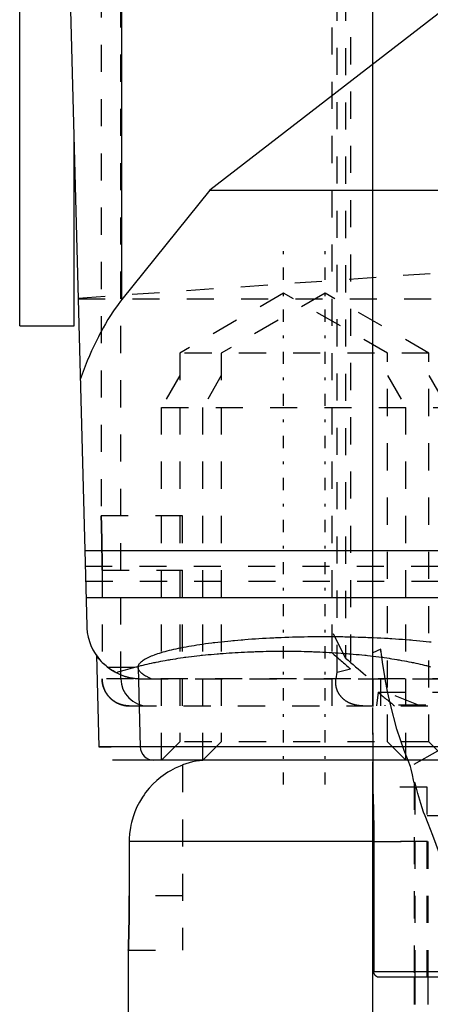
# Model space of a CAD drawing. Extents: x -565 to 345, y -109 to 109.
# Tile 7 of 20: x -162 to -147, y -70 to -34. Entities that reach past the tile are written whole.
import ezdxf

# ---------------------------------------------------------------- set-up
doc = ezdxf.new("R2010")
doc.units = 0
doc.linetypes.add('CENTER', pattern=[1.5, 0.45, -0.5, 0.05, -0.5])
doc.linetypes.add('DASHED', pattern=[2, 1, -1])
for name, color, linetype in [('AM_0', 7, 'CONTINUOUS'), ('AM_3', 7, 'DASHED'), ('AM_7', 7, 'CENTER')]:
    doc.layers.add(name, color=color, linetype=linetype)

msp = doc.modelspace()

# ---------------------------------------------------------------- linework, layer by layer
at = {"layer": 'AM_0', "color": 7, "linetype": 'CONTINUOUS'}
for p, q in [((-162, -45), (-162, 45)), ((-158.236, -44.025), (-158.236, -2)), ((-160.796, -7.779), (-159.532, -56.052)), ((-134.864, -24.422), (-155, -40)), ((-160, -45), (-160, -38.188)), ((-155, -40), (-158.236, -44.025)), ((-155, -40), (-32.649, -40)), ((-162, -45), (-160, -45)), ((-159.605, -53.27), (-145.293, -53.27)), ((-159.56, -55.006), (-146.551, -55.006)), ((-159.178, -57.138), (-159.089, -60.513)), ((-157.639, -57.586), (-157.562, -60.513)), ((-132.789, -60.513), (-159.089, -60.513)), ((-133.289, -61), (-158.589, -61)), ((-156, -61.172), (-156, -61.184)), ((-149, -61), (-149, -62)), ((-149, -62.002), (-149, -62)), ((-148.998, -76.94), (-148.998, -62.06)), ((-149.054, -64), (-157.966, -64)), ((-157.966, -64), (-157.966, -66)), ((-148.959, -64), (-148.959, -68.8)), ((-158, -68), (-158, -67.998)), ((-158, -68), (-158, -85)), ((-51, -68.8), (-148.959, -68.8)), ((-51.2, -69), (-148.759, -69)), ((-147.475, -69), (-147.475, -70)), ((-147.44, -70), (-147.44, -69)), ((-146.961, -70), (-146.961, -69))]:
    msp.add_line(p, q, dxfattribs=at)
for points in [[(-158.236, -44.025, 0), (-158.284, -44.086, 0), (-158.38, -44.212, 0), (-158.475, -44.343, 0), (-158.522, -44.411, 0), (-158.569, -44.479, 0), (-158.661, -44.62, 0), (-158.752, -44.767, 0), (-158.842, -44.917, 0), (-158.931, -45.073, 0), (-159.018, -45.234, 0), (-159.061, -45.316, 0), (-159.104, -45.399, 0), (-159.188, -45.569, 0), (-159.271, -45.743, 0), (-159.352, -45.922, 0), (-159.432, -46.105, 0), (-159.51, -46.292, 0), (-159.548, -46.387, 0), (-159.586, -46.483, 0), (-159.661, -46.679, 0), (-159.734, -46.879, 0), (-159.77, -46.98, 0)], [(-159.532, -56.052, 0), (-159.528, -56.135, 0), (-159.51, -56.301, 0), (-159.478, -56.464, 0), (-159.457, -56.544, 0), (-159.433, -56.624, 0), (-159.375, -56.78, 0), (-159.304, -56.93, 0), (-159.22, -57.074, 0), (-159.125, -57.21, 0), (-159.019, -57.338, 0), (-158.962, -57.399, 0), (-158.903, -57.457, 0), (-158.777, -57.566, 0), (-158.642, -57.664, 0), (-158.5, -57.75, 0), (-158.352, -57.825, 0), (-158.262, -57.862, 0), (-158.236, -57.872, 0), (-158.21, -57.882, 0), (-158.197, -57.886, 0), (-158.184, -57.891, 0), (-158.158, -57.9, 0), (-158.131, -57.908, 0), (-158.118, -57.912, 0), (-158.105, -57.916, 0), (-158.078, -57.924, 0), (-158.052, -57.932, 0), (-158.038, -57.935, 0), (-158.025, -57.939, 0), (-157.998, -57.945, 0), (-157.971, -57.951, 0), (-157.944, -57.957, 0), (-157.917, -57.963, 0), (-157.889, -57.968, 0), (-157.876, -57.97, 0), (-157.862, -57.973, 0), (-157.835, -57.977, 0), (-157.807, -57.981, 0), (-157.78, -57.985, 0), (-157.752, -57.988, 0), (-157.725, -57.991, 0), (-157.711, -57.992, 0), (-157.697, -57.993, 0), (-157.681, -57.995, 0), (-157.676, -57.995, 0), (-157.672, -57.995, 0), (-157.669, -57.995, 0), (-157.667, -57.995, 0), (-157.662, -57.996, 0), (-157.658, -57.996, 0), (-157.653, -57.996, 0), (-157.649, -57.997, 0), (-157.644, -57.997, 0), (-157.642, -57.997, 0), (-157.639, -57.997, 0), (-157.635, -57.997, 0), (-157.63, -57.998, 0), (-157.628, -57.998, 0)], [(-157.639, -57.586, 0), (-157.639, -57.575, 0), (-157.636, -57.551, 0), (-157.631, -57.527, 0), (-157.627, -57.516, 0), (-157.623, -57.504, 0), (-157.611, -57.48, 0), (-157.597, -57.457, 0), (-157.58, -57.433, 0), (-157.56, -57.41, 0), (-157.537, -57.387, 0), (-157.525, -57.375, 0), (-157.511, -57.364, 0), (-157.482, -57.341, 0), (-157.451, -57.318, 0), (-157.416, -57.295, 0), (-157.379, -57.272, 0), (-157.338, -57.249, 0), (-157.317, -57.238, 0), (-157.295, -57.227, 0), (-157.249, -57.205, 0), (-157.2, -57.182, 0), (-157.175, -57.171, 0), (-157.149, -57.16, 0), (-157.095, -57.139, 0), (-157.038, -57.117, 0), (-157.008, -57.106, 0), (-156.978, -57.096, 0), (-156.916, -57.074, 0), (-156.851, -57.053, 0), (-156.783, -57.033, 0), (-156.713, -57.012, 0), (-156.64, -56.992, 0), (-156.602, -56.982, 0), (-156.564, -56.972, 0), (-156.487, -56.952, 0), (-156.406, -56.933, 0), (-156.324, -56.913, 0), (-156.238, -56.894, 0), (-156.151, -56.876, 0), (-156.106, -56.867, 0), (-156.061, -56.858, 0), (-155.969, -56.839, 0), (-155.875, -56.822, 0), (-155.778, -56.804, 0), (-155.679, -56.787, 0), (-155.578, -56.771, 0), (-155.527, -56.762, 0), (-155.475, -56.754, 0), (-155.371, -56.738, 0), (-155.264, -56.723, 0), (-155.155, -56.707, 0), (-155.044, -56.693, 0), (-154.931, -56.678, 0), (-154.874, -56.671, 0), (-154.817, -56.664, 0), (-154.701, -56.65, 0), (-154.583, -56.637, 0), (-154.463, -56.624, 0), (-154.342, -56.612, 0), (-154.22, -56.6, 0), (-154.158, -56.594, 0), (-154.095, -56.588, 0), (-153.97, -56.577, 0), (-153.843, -56.566, 0), (-153.779, -56.561, 0), (-153.715, -56.555, 0), (-153.585, -56.546, 0), (-153.454, -56.536, 0), (-153.388, -56.532, 0), (-153.322, -56.527, 0), (-153.189, -56.518, 0), (-153.055, -56.51, 0), (-152.92, -56.503, 0), (-152.784, -56.496, 0), (-152.647, -56.489, 0), (-152.578, -56.486, 0), (-152.509, -56.483, 0), (-152.371, -56.477, 0), (-152.232, -56.471, 0), (-152.092, -56.467, 0), (-151.951, -56.462, 0), (-151.811, -56.458, 0), (-151.74, -56.457, 0), (-151.669, -56.455, 0), (-151.527, -56.452, 0), (-151.385, -56.45, 0), (-151.243, -56.448, 0), (-151.1, -56.446, 0), (-150.958, -56.445, 0), (-150.886, -56.445, 0), (-150.815, -56.445, 0), (-150.672, -56.445, 0), (-150.529, -56.446, 0), (-150.387, -56.447, 0), (-150.244, -56.448, 0), (-150.102, -56.45, 0), (-150.031, -56.451, 0), (-149.96, -56.453, 0), (-149.818, -56.456, 0), (-149.677, -56.459, 0), (-149.536, -56.463, 0), (-149.396, -56.467, 0), (-149.256, -56.472, 0), (-149.186, -56.475, 0), (-149.117, -56.478, 0), (-148.978, -56.483, 0), (-148.841, -56.49, 0), (-148.772, -56.493, 0), (-148.704, -56.496, 0), (-148.568, -56.504, 0), (-148.433, -56.511, 0), (-148.366, -56.515, 0), (-148.299, -56.52, 0), (-148.166, -56.528, 0), (-148.034, -56.537, 0), (-147.904, -56.547, 0), (-147.774, -56.557, 0), (-147.646, -56.567, 0), (-147.583, -56.573, 0), (-147.52, -56.578, 0), (-147.394, -56.589, 0), (-147.27, -56.601, 0), (-147.148, -56.613, 0), (-147.027, -56.626, 0), (-146.908, -56.639, 0), (-146.849, -56.645, 0)], [(-156, -61.184, 0), (-156.091, -61.22, 0), (-156.271, -61.299, 0), (-156.451, -61.394, 0), (-156.541, -61.447, 0), (-156.629, -61.504, 0), (-156.798, -61.625, 0), (-156.955, -61.756, 0), (-157.098, -61.89, 0), (-157.233, -62.036, 0), (-157.362, -62.195, 0), (-157.423, -62.28, 0), (-157.481, -62.366, 0), (-157.589, -62.545, 0), (-157.681, -62.725, 0), (-157.758, -62.905, 0), (-157.825, -63.093, 0), (-157.881, -63.292, 0), (-157.904, -63.393, 0), (-157.923, -63.496, 0), (-157.951, -63.702, 0), (-157.964, -63.903, 0), (-157.966, -64, 0)], [(-149, -62, 0), (-149, -62, 0), (-149, -62, 0), (-149, -62.001, 0), (-149, -62.002, 0), (-149, -62.002, 0), (-149, -62.004, 0), (-149, -62.006, 0), (-149, -62.008, 0), (-149, -62.011, 0), (-148.999, -62.015, 0), (-148.999, -62.016, 0), (-148.999, -62.018, 0), (-148.999, -62.022, 0), (-148.999, -62.027, 0), (-148.999, -62.032, 0), (-148.998, -62.037, 0), (-148.998, -62.043, 0), (-148.998, -62.046, 0), (-148.998, -62.049, 0), (-148.998, -62.056, 0), (-148.997, -62.063, 0), (-148.997, -62.067, 0), (-148.997, -62.071, 0), (-148.997, -62.079, 0), (-148.997, -62.087, 0), (-148.996, -62.092, 0), (-148.996, -62.096, 0), (-148.996, -62.105, 0), (-148.995, -62.115, 0), (-148.995, -62.125, 0), (-148.995, -62.136, 0), (-148.994, -62.147, 0), (-148.994, -62.152, 0), (-148.994, -62.158, 0), (-148.993, -62.17, 0), (-148.993, -62.182, 0), (-148.992, -62.194, 0), (-148.992, -62.207, 0), (-148.991, -62.221, 0), (-148.991, -62.227, 0), (-148.991, -62.234, 0), (-148.99, -62.248, 0), (-148.99, -62.263, 0), (-148.989, -62.278, 0), (-148.989, -62.293, 0), (-148.988, -62.308, 0), (-148.988, -62.316, 0), (-148.988, -62.324, 0), (-148.987, -62.34, 0), (-148.987, -62.357, 0), (-148.986, -62.374, 0), (-148.986, -62.391, 0), (-148.985, -62.408, 0), (-148.985, -62.417, 0), (-148.984, -62.426, 0), (-148.984, -62.444, 0), (-148.983, -62.462, 0), (-148.983, -62.48, 0), (-148.982, -62.499, 0), (-148.982, -62.518, 0), (-148.981, -62.527, 0), (-148.981, -62.537, 0), (-148.98, -62.556, 0), (-148.98, -62.576, 0), (-148.98, -62.586, 0), (-148.979, -62.596, 0), (-148.979, -62.616, 0), (-148.978, -62.636, 0), (-148.978, -62.647, 0), (-148.978, -62.657, 0), (-148.977, -62.678, 0), (-148.976, -62.7, 0), (-148.976, -62.722, 0), (-148.975, -62.744, 0), (-148.975, -62.767, 0), (-148.974, -62.778, 0), (-148.974, -62.789, 0), (-148.974, -62.813, 0), (-148.973, -62.836, 0), (-148.972, -62.86, 0), (-148.972, -62.884, 0), (-148.971, -62.908, 0), (-148.971, -62.921, 0), (-148.971, -62.933, 0), (-148.97, -62.958, 0), (-148.97, -62.983, 0), (-148.969, -63.009, 0), (-148.969, -63.035, 0), (-148.968, -63.061, 0), (-148.968, -63.074, 0), (-148.968, -63.087, 0), (-148.967, -63.113, 0), (-148.967, -63.14, 0), (-148.966, -63.167, 0), (-148.966, -63.194, 0), (-148.965, -63.221, 0), (-148.965, -63.235, 0), (-148.965, -63.248, 0), (-148.965, -63.276, 0), (-148.964, -63.304, 0), (-148.964, -63.331, 0), (-148.963, -63.359, 0), (-148.963, -63.387, 0), (-148.963, -63.402, 0), (-148.963, -63.416, 0), (-148.962, -63.444, 0), (-148.962, -63.472, 0), (-148.962, -63.487, 0), (-148.962, -63.501, 0), (-148.961, -63.529, 0), (-148.961, -63.558, 0), (-148.961, -63.572, 0), (-148.961, -63.587, 0), (-148.961, -63.615, 0), (-148.96, -63.644, 0), (-148.96, -63.673, 0), (-148.96, -63.702, 0), (-148.96, -63.73, 0), (-148.96, -63.745, 0), (-148.96, -63.759, 0), (-148.96, -63.788, 0), (-148.96, -63.816, 0), (-148.959, -63.845, 0), (-148.959, -63.873, 0), (-148.959, -63.902, 0), (-148.959, -63.916, 0), (-148.959, -63.93, 0), (-148.959, -63.958, 0), (-148.959, -63.986, 0), (-148.959, -64, 0)], [(-157.966, -66, 0), (-157.966, -66.014, 0), (-157.966, -66.042, 0), (-157.966, -66.07, 0), (-157.966, -66.084, 0), (-157.966, -66.098, 0), (-157.966, -66.127, 0), (-157.966, -66.155, 0), (-157.966, -66.184, 0), (-157.966, -66.212, 0), (-157.966, -66.241, 0), (-157.966, -66.255, 0), (-157.966, -66.27, 0), (-157.966, -66.298, 0), (-157.966, -66.327, 0), (-157.967, -66.356, 0), (-157.967, -66.385, 0), (-157.967, -66.413, 0), (-157.967, -66.428, 0), (-157.967, -66.442, 0), (-157.967, -66.471, 0), (-157.968, -66.499, 0), (-157.968, -66.513, 0), (-157.968, -66.528, 0), (-157.968, -66.556, 0), (-157.968, -66.584, 0), (-157.969, -66.598, 0), (-157.969, -66.613, 0), (-157.969, -66.641, 0), (-157.969, -66.669, 0), (-157.97, -66.696, 0), (-157.97, -66.724, 0), (-157.97, -66.752, 0), (-157.971, -66.765, 0), (-157.971, -66.779, 0), (-157.971, -66.806, 0), (-157.971, -66.833, 0), (-157.972, -66.86, 0), (-157.972, -66.887, 0), (-157.973, -66.913, 0), (-157.973, -66.926, 0), (-157.973, -66.939, 0), (-157.974, -66.965, 0), (-157.974, -66.991, 0), (-157.974, -67.017, 0), (-157.975, -67.042, 0), (-157.975, -67.067, 0), (-157.976, -67.079, 0), (-157.976, -67.091, 0), (-157.976, -67.116, 0), (-157.977, -67.14, 0), (-157.977, -67.164, 0), (-157.978, -67.187, 0), (-157.978, -67.211, 0), (-157.978, -67.222, 0), (-157.979, -67.233, 0), (-157.979, -67.256, 0), (-157.98, -67.278, 0), (-157.98, -67.3, 0), (-157.981, -67.322, 0), (-157.981, -67.343, 0), (-157.981, -67.353, 0), (-157.982, -67.364, 0), (-157.982, -67.384, 0), (-157.983, -67.404, 0), (-157.983, -67.414, 0), (-157.983, -67.424, 0), (-157.983, -67.444, 0), (-157.984, -67.463, 0), (-157.984, -67.473, 0), (-157.984, -67.482, 0), (-157.985, -67.501, 0), (-157.985, -67.52, 0), (-157.986, -67.538, 0), (-157.986, -67.556, 0), (-157.987, -67.574, 0), (-157.987, -67.583, 0), (-157.987, -67.592, 0), (-157.988, -67.609, 0), (-157.988, -67.626, 0), (-157.989, -67.643, 0), (-157.989, -67.66, 0), (-157.99, -67.676, 0), (-157.99, -67.684, 0), (-157.99, -67.692, 0), (-157.991, -67.707, 0), (-157.991, -67.722, 0), (-157.992, -67.737, 0), (-157.992, -67.752, 0), (-157.992, -67.766, 0), (-157.993, -67.773, 0), (-157.993, -67.779, 0), (-157.993, -67.793, 0), (-157.994, -67.806, 0), (-157.994, -67.818, 0), (-157.994, -67.83, 0), (-157.995, -67.842, 0), (-157.995, -67.848, 0), (-157.995, -67.853, 0), (-157.995, -67.864, 0), (-157.996, -67.875, 0), (-157.996, -67.885, 0), (-157.996, -67.895, 0), (-157.997, -67.904, 0), (-157.997, -67.908, 0), (-157.997, -67.913, 0), (-157.997, -67.921, 0), (-157.998, -67.929, 0), (-157.998, -67.933, 0), (-157.998, -67.937, 0), (-157.998, -67.944, 0), (-157.998, -67.951, 0), (-157.998, -67.954, 0), (-157.999, -67.957, 0), (-157.999, -67.963, 0), (-157.999, -67.968, 0), (-157.999, -67.973, 0), (-157.999, -67.978, 0), (-157.999, -67.982, 0), (-157.999, -67.984, 0), (-157.999, -67.985, 0), (-158, -67.989, 0), (-158, -67.992, 0), (-158, -67.994, 0), (-158, -67.996, 0), (-158, -67.998, 0), (-158, -67.998, 0), (-158, -67.999, 0), (-158, -68, 0), (-158, -68, 0), (-158, -68, 0)], [(-158, -67.991, 0), (-158, -67.99, 0), (-158, -67.987, 0), (-157.999, -67.983, 0), (-157.999, -67.981, 0), (-157.999, -67.98, 0), (-157.999, -67.976, 0), (-157.999, -67.971, 0), (-157.999, -67.966, 0), (-157.999, -67.961, 0), (-157.998, -67.955, 0), (-157.998, -67.953, 0), (-157.998, -67.95, 0), (-157.998, -67.943, 0), (-157.998, -67.936, 0), (-157.998, -67.929, 0), (-157.997, -67.922, 0), (-157.997, -67.914, 0), (-157.997, -67.91, 0), (-157.997, -67.906, 0), (-157.997, -67.897, 0), (-157.996, -67.888, 0), (-157.996, -67.884, 0), (-157.996, -67.879, 0), (-157.996, -67.869, 0), (-157.995, -67.859, 0), (-157.995, -67.854, 0), (-157.995, -67.849, 0), (-157.995, -67.838, 0), (-157.994, -67.827, 0), (-157.994, -67.815, 0), (-157.994, -67.804, 0), (-157.993, -67.791, 0), (-157.993, -67.785, 0), (-157.993, -67.779, 0), (-157.992, -67.766, 0), (-157.992, -67.753, 0), (-157.992, -67.739, 0), (-157.991, -67.726, 0), (-157.991, -67.712, 0), (-157.991, -67.704, 0), (-157.99, -67.697, 0), (-157.99, -67.682, 0), (-157.989, -67.667, 0), (-157.989, -67.652, 0), (-157.989, -67.636, 0), (-157.988, -67.621, 0), (-157.988, -67.613, 0), (-157.988, -67.605, 0), (-157.987, -67.588, 0), (-157.987, -67.572, 0), (-157.986, -67.555, 0), (-157.986, -67.538, 0), (-157.985, -67.52, 0), (-157.985, -67.512, 0), (-157.985, -67.503, 0), (-157.985, -67.485, 0), (-157.984, -67.467, 0), (-157.984, -67.449, 0), (-157.983, -67.431, 0), (-157.983, -67.412, 0), (-157.982, -67.403, 0), (-157.982, -67.394, 0), (-157.982, -67.375, 0), (-157.981, -67.355, 0), (-157.981, -67.346, 0), (-157.981, -67.336, 0), (-157.98, -67.316, 0), (-157.98, -67.295, 0), (-157.98, -67.285, 0), (-157.98, -67.275, 0), (-157.979, -67.254, 0), (-157.979, -67.233, 0), (-157.978, -67.211, 0), (-157.978, -67.19, 0), (-157.977, -67.168, 0), (-157.977, -67.156, 0), (-157.977, -67.145, 0), (-157.976, -67.123, 0), (-157.976, -67.1, 0), (-157.976, -67.077, 0), (-157.975, -67.054, 0), (-157.975, -67.03, 0), (-157.974, -67.018, 0), (-157.974, -67.006, 0), (-157.974, -66.982, 0), (-157.973, -66.958, 0), (-157.973, -66.934, 0), (-157.973, -66.909, 0), (-157.972, -66.884, 0), (-157.972, -66.872, 0), (-157.972, -66.859, 0), (-157.972, -66.834, 0), (-157.971, -66.809, 0), (-157.971, -66.783, 0), (-157.97, -66.758, 0), (-157.97, -66.732, 0), (-157.97, -66.719, 0), (-157.97, -66.706, 0), (-157.969, -66.68, 0), (-157.969, -66.654, 0), (-157.969, -66.627, 0), (-157.969, -66.601, 0), (-157.968, -66.575, 0), (-157.968, -66.561, 0), (-157.968, -66.548, 0), (-157.968, -66.521, 0), (-157.968, -66.495, 0), (-157.968, -66.481, 0), (-157.967, -66.468, 0), (-157.967, -66.441, 0), (-157.967, -66.414, 0), (-157.967, -66.401, 0), (-157.967, -66.387, 0), (-157.967, -66.36, 0), (-157.966, -66.333, 0), (-157.966, -66.307, 0), (-157.966, -66.28, 0), (-157.966, -66.253, 0), (-157.966, -66.239, 0), (-157.966, -66.226, 0), (-157.966, -66.199, 0), (-157.966, -66.172, 0), (-157.966, -66.145, 0), (-157.966, -66.119, 0), (-157.966, -66.092, 0), (-157.966, -66.079, 0), (-157.966, -66.066, 0), (-157.966, -66.039, 0), (-157.966, -66.013, 0), (-157.966, -66, 0)], [(-148.946, -68.872, 0), (-148.946, -68.87, 0), (-148.948, -68.867, 0), (-148.949, -68.863, 0), (-148.95, -68.861, 0), (-148.95, -68.859, 0), (-148.951, -68.855, 0), (-148.953, -68.851, 0), (-148.954, -68.847, 0), (-148.955, -68.843, 0), (-148.955, -68.839, 0), (-148.956, -68.837, 0), (-148.956, -68.835, 0), (-148.957, -68.83, 0), (-148.957, -68.826, 0), (-148.958, -68.822, 0), (-148.958, -68.818, 0), (-148.959, -68.814, 0), (-148.959, -68.812, 0), (-148.959, -68.81, 0), (-148.959, -68.806, 0), (-148.959, -68.802, 0), (-148.959, -68.8, 0)]]:
    msp.add_polyline3d(points, dxfattribs=at)
for centre, radius, start, end in [((-157.062, -60.5), 0.5, 181.5, 270), ((-155, -64), 3, 90, 109.4712)]:
    msp.add_arc(centre, radius, start, end, dxfattribs=at)
at = {"layer": 'AM_3', "color": 6, "linetype": 'DASHED'}
for p, q in [((-158.274, -58), (-158.274, 57.858)), ((-150.5, -59), (-150.5, 58)), ((-150.31, -57.754), (-150.31, 57.754)), ((-159, 57.359), (-159, -52)), ((-149.82, 57.635), (-149.82, -57.635)), ((-150, 57.237), (-150, -57.237)), ((-149, -58), (-148.999, -30.307)), ((-148.999, -59), (-148.999, -30.307)), ((-159.848, -43.976), (-129.712, -41.861)), ((-152.281, -43.793), (-156.104, -46)), ((-150.753, -43.793), (-154.577, -46)), ((-148.457, -46), (-152.281, -43.793)), ((-146.93, -46), (-150.753, -43.793)), ((-159.848, -44), (-22.431, -44)), ((-156.104, -46), (-156.104, -60.324)), ((-146.93, -46), (-156.104, -46)), ((-154.577, -46), (-154.577, -60.324)), ((-148.457, -60.324), (-148.457, -46)), ((-146.93, -60.324), (-146.93, -46)), ((-156.104, -46.828), (-156.781, -48)), ((-154.577, -46.828), (-155.253, -48)), ((-148.457, -46.828), (-147.781, -48)), ((-146.93, -46.828), (-146.253, -48)), ((-156.781, -61), (-156.781, -48)), ((-156.781, -48), (-146.253, -48)), ((-155.253, -61), (-155.253, -48)), ((-147.781, -61), (-147.781, -48)), ((-156, -52), (-159, -52)), ((-156, -59), (-156, -52)), ((-159.59, -53.855), (-146.574, -53.855)), ((-158.966, -54), (-158.966, -58)), ((-158.966, -54), (-156, -54)), ((-159.575, -54.406), (-146.533, -54.406)), ((-150, -57.237), (-150.5, -56.244)), ((-148.704, -56.916), (-149, -57.048)), ((-148.704, -59), (-148.704, -56.916)), ((-158.759, -57.58), (-157.729, -57.58)), ((-150.31, -57.754), (-149.82, -57.635)), ((-55.804, -58), (-158.966, -58)), ((-157.533, -58), (-144.196, -58)), ((-150.35, -58), (-150.31, -57.754)), ((-149, -58), (-149, -61)), ((-148.455, -58.468), (-148.541, -58.009)), ((-148.802, -58.5), (-148.856, -59)), ((-148.802, -58.5), (-51.198, -58.5)), ((-147.25, -59), (-148.516, -58.5)), ((-157.966, -59), (-51, -59)), ((-148.998, -62.06), (-148.998, -59)), ((-148.55, -58.98), (-148.55, -59)), ((-135.05, -58.98), (-148.55, -58.98)), ((-159.089, -60.513), (-158.637, -60.513)), ((-156.104, -60.324), (-156.781, -61)), ((-146.93, -60.324), (-156.104, -60.324)), ((-154.577, -60.324), (-155.253, -61)), ((-147.781, -61), (-148.457, -60.324)), ((-146.253, -61), (-146.93, -60.324)), ((-146.61, -60.669), (-147.604, -61.23)), ((-156, -61.184), (-156, -68)), ((-147.781, -61), (-148.996, -61)), ((-147.604, -61.23), (-147.701, -61.01)), ((-147, -62), (-149, -62)), ((-147.44, -61.832), (-147.475, -61.833)), ((-147.475, -61.833), (-147.475, -69)), ((-147.44, -69), (-147.44, -61.832)), ((-147.392, -62.032), (-147.44, -61.832)), ((-147, -69), (-147, -62)), ((-146.961, -63.329), (-147.074, -63.052)), ((-110, -63.052), (-147.074, -63.052)), ((-146.961, -69), (-146.961, -63.329)), ((-50.981, -64), (-149.054, -64)), ((-148.959, -64), (-147, -64)), ((-156, -66), (-157.966, -66)), ((-158, -67.998), (-158, -67.991)), ((-158, -68), (-156, -68))]:
    msp.add_line(p, q, dxfattribs=at)
msp.add_lwpolyline([(-158.274, -58), (-158.255, -58.195), (-158.198, -58.383), (-158.107, -58.556), (-157.984, -58.707), (-157.835, -58.831), (-157.664, -58.924), (-157.479, -58.981), (-157.286, -59)], dxfattribs=at)
for points in [[(-158.966, -54, 0), (-158.966, -53.986, 0), (-158.966, -53.958, 0), (-158.966, -53.93, 0), (-158.966, -53.916, 0), (-158.966, -53.902, 0), (-158.966, -53.873, 0), (-158.966, -53.845, 0), (-158.966, -53.816, 0), (-158.966, -53.788, 0), (-158.967, -53.759, 0), (-158.967, -53.745, 0), (-158.967, -53.73, 0), (-158.967, -53.702, 0), (-158.967, -53.673, 0), (-158.967, -53.644, 0), (-158.967, -53.615, 0), (-158.968, -53.587, 0), (-158.968, -53.572, 0), (-158.968, -53.558, 0), (-158.968, -53.529, 0), (-158.968, -53.501, 0), (-158.968, -53.487, 0), (-158.968, -53.472, 0), (-158.969, -53.444, 0), (-158.969, -53.416, 0), (-158.969, -53.402, 0), (-158.969, -53.387, 0), (-158.97, -53.359, 0), (-158.97, -53.331, 0), (-158.97, -53.304, 0), (-158.971, -53.276, 0), (-158.971, -53.248, 0), (-158.971, -53.235, 0), (-158.971, -53.221, 0), (-158.972, -53.194, 0), (-158.972, -53.167, 0), (-158.972, -53.14, 0), (-158.973, -53.113, 0), (-158.973, -53.087, 0), (-158.973, -53.074, 0), (-158.974, -53.061, 0), (-158.974, -53.035, 0), (-158.974, -53.009, 0), (-158.975, -52.983, 0), (-158.975, -52.958, 0), (-158.976, -52.933, 0), (-158.976, -52.921, 0), (-158.976, -52.909, 0), (-158.977, -52.884, 0), (-158.977, -52.86, 0), (-158.978, -52.836, 0), (-158.978, -52.813, 0), (-158.979, -52.789, 0), (-158.979, -52.778, 0), (-158.979, -52.767, 0), (-158.979, -52.744, 0), (-158.98, -52.722, 0), (-158.98, -52.7, 0), (-158.981, -52.678, 0), (-158.981, -52.657, 0), (-158.982, -52.647, 0), (-158.982, -52.636, 0), (-158.982, -52.616, 0), (-158.983, -52.596, 0), (-158.983, -52.586, 0), (-158.983, -52.576, 0), (-158.984, -52.556, 0), (-158.984, -52.537, 0), (-158.984, -52.527, 0), (-158.985, -52.518, 0), (-158.985, -52.499, 0), (-158.986, -52.48, 0), (-158.986, -52.462, 0), (-158.987, -52.444, 0), (-158.987, -52.426, 0), (-158.987, -52.417, 0), (-158.988, -52.408, 0), (-158.988, -52.391, 0), (-158.989, -52.374, 0), (-158.989, -52.357, 0), (-158.989, -52.34, 0), (-158.99, -52.324, 0), (-158.99, -52.316, 0), (-158.99, -52.308, 0), (-158.991, -52.293, 0), (-158.991, -52.278, 0), (-158.992, -52.263, 0), (-158.992, -52.248, 0), (-158.993, -52.234, 0), (-158.993, -52.227, 0), (-158.993, -52.221, 0), (-158.993, -52.207, 0), (-158.994, -52.194, 0), (-158.994, -52.182, 0), (-158.994, -52.17, 0), (-158.995, -52.158, 0), (-158.995, -52.152, 0), (-158.995, -52.147, 0), (-158.996, -52.136, 0), (-158.996, -52.125, 0), (-158.996, -52.115, 0), (-158.997, -52.105, 0), (-158.997, -52.096, 0), (-158.997, -52.092, 0), (-158.997, -52.087, 0), (-158.997, -52.079, 0), (-158.998, -52.071, 0), (-158.998, -52.067, 0), (-158.998, -52.063, 0), (-158.998, -52.056, 0), (-158.998, -52.049, 0), (-158.998, -52.046, 0), (-158.999, -52.043, 0), (-158.999, -52.037, 0), (-158.999, -52.032, 0), (-158.999, -52.027, 0), (-158.999, -52.022, 0), (-158.999, -52.018, 0), (-158.999, -52.016, 0), (-159, -52.015, 0), (-159, -52.011, 0), (-159, -52.008, 0), (-159, -52.006, 0), (-159, -52.004, 0), (-159, -52.002, 0), (-159, -52.002, 0), (-159, -52.001, 0), (-159, -52, 0), (-159, -52, 0), (-159, -52, 0)], [(-159, -52, 0), (-159, -52, 0), (-159, -52, 0), (-159, -52.001, 0), (-159, -52.002, 0), (-159, -52.002, 0), (-159, -52.004, 0), (-159, -52.006, 0), (-159, -52.008, 0), (-159, -52.011, 0), (-159, -52.015, 0), (-158.999, -52.016, 0), (-158.999, -52.018, 0), (-158.999, -52.022, 0), (-158.999, -52.027, 0), (-158.999, -52.032, 0), (-158.999, -52.037, 0), (-158.999, -52.043, 0), (-158.998, -52.046, 0), (-158.998, -52.049, 0), (-158.998, -52.056, 0), (-158.998, -52.063, 0), (-158.998, -52.067, 0), (-158.998, -52.071, 0), (-158.997, -52.079, 0), (-158.997, -52.087, 0), (-158.997, -52.092, 0), (-158.997, -52.096, 0), (-158.997, -52.105, 0), (-158.996, -52.115, 0), (-158.996, -52.125, 0), (-158.996, -52.136, 0), (-158.995, -52.147, 0), (-158.995, -52.152, 0), (-158.995, -52.158, 0), (-158.994, -52.17, 0), (-158.994, -52.182, 0), (-158.994, -52.194, 0), (-158.993, -52.207, 0), (-158.993, -52.221, 0), (-158.993, -52.227, 0), (-158.993, -52.234, 0), (-158.992, -52.248, 0), (-158.992, -52.263, 0), (-158.991, -52.278, 0), (-158.991, -52.293, 0), (-158.99, -52.308, 0), (-158.99, -52.316, 0), (-158.99, -52.324, 0), (-158.989, -52.34, 0), (-158.989, -52.357, 0), (-158.989, -52.374, 0), (-158.988, -52.391, 0), (-158.988, -52.408, 0), (-158.987, -52.417, 0), (-158.987, -52.426, 0), (-158.987, -52.444, 0), (-158.986, -52.462, 0), (-158.986, -52.48, 0), (-158.985, -52.499, 0), (-158.985, -52.518, 0), (-158.984, -52.527, 0), (-158.984, -52.537, 0), (-158.984, -52.556, 0), (-158.983, -52.576, 0), (-158.983, -52.586, 0), (-158.983, -52.596, 0), (-158.982, -52.616, 0), (-158.982, -52.636, 0), (-158.982, -52.647, 0), (-158.981, -52.657, 0), (-158.981, -52.678, 0), (-158.98, -52.7, 0), (-158.98, -52.722, 0), (-158.979, -52.744, 0), (-158.979, -52.767, 0), (-158.979, -52.778, 0), (-158.979, -52.789, 0), (-158.978, -52.813, 0), (-158.978, -52.836, 0), (-158.977, -52.86, 0), (-158.977, -52.884, 0), (-158.976, -52.909, 0), (-158.976, -52.921, 0), (-158.976, -52.933, 0), (-158.975, -52.958, 0), (-158.975, -52.983, 0), (-158.974, -53.009, 0), (-158.974, -53.035, 0), (-158.974, -53.061, 0), (-158.973, -53.074, 0), (-158.973, -53.087, 0), (-158.973, -53.113, 0), (-158.972, -53.14, 0), (-158.972, -53.167, 0), (-158.972, -53.194, 0), (-158.971, -53.221, 0), (-158.971, -53.235, 0), (-158.971, -53.248, 0), (-158.971, -53.276, 0), (-158.97, -53.304, 0), (-158.97, -53.331, 0), (-158.97, -53.359, 0), (-158.969, -53.387, 0), (-158.969, -53.402, 0), (-158.969, -53.416, 0), (-158.969, -53.444, 0), (-158.968, -53.472, 0), (-158.968, -53.487, 0), (-158.968, -53.501, 0), (-158.968, -53.529, 0), (-158.968, -53.558, 0), (-158.968, -53.572, 0), (-158.968, -53.587, 0), (-158.967, -53.615, 0), (-158.967, -53.644, 0), (-158.967, -53.673, 0), (-158.967, -53.702, 0), (-158.967, -53.73, 0), (-158.967, -53.745, 0), (-158.967, -53.759, 0), (-158.966, -53.788, 0), (-158.966, -53.816, 0), (-158.966, -53.845, 0), (-158.966, -53.873, 0), (-158.966, -53.902, 0), (-158.966, -53.916, 0), (-158.966, -53.93, 0), (-158.966, -53.958, 0), (-158.966, -53.986, 0), (-158.966, -54, 0)], [(-148.541, -58.009, 0), (-148.57, -57.834, 0), (-148.627, -57.475, 0), (-148.679, -57.105, 0), (-148.704, -56.916, 0)], [(-158.449, -57.778, 0), (-158.488, -57.757, 0), (-158.563, -57.714, 0), (-158.634, -57.67, 0), (-158.668, -57.647, 0), (-158.701, -57.623, 0), (-158.764, -57.576, 0), (-158.822, -57.529, 0), (-158.876, -57.482, 0), (-158.926, -57.435, 0), (-158.971, -57.389, 0), (-158.992, -57.367, 0), (-159.012, -57.346, 0), (-159.049, -57.305, 0), (-159.081, -57.267, 0), (-159.108, -57.232, 0), (-159.131, -57.202, 0), (-159.149, -57.178, 0), (-159.157, -57.167, 0), (-159.163, -57.158, 0), (-159.172, -57.145, 0), (-159.177, -57.139, 0), (-159.178, -57.138, 0)], [(-146.867, -57.57, 0), (-146.94, -57.55, 0), (-147.014, -57.531, 0), (-147.051, -57.521, 0), (-147.089, -57.511, 0), (-147.166, -57.492, 0), (-147.245, -57.474, 0), (-147.325, -57.455, 0), (-147.406, -57.437, 0), (-147.489, -57.419, 0), (-147.531, -57.411, 0), (-147.573, -57.402, 0), (-147.658, -57.385, 0), (-147.745, -57.368, 0), (-147.833, -57.351, 0), (-147.923, -57.335, 0), (-148.013, -57.319, 0), (-148.059, -57.311, 0), (-148.105, -57.304, 0), (-148.198, -57.288, 0), (-148.293, -57.274, 0), (-148.34, -57.266, 0), (-148.388, -57.259, 0), (-148.485, -57.245, 0), (-148.582, -57.231, 0), (-148.632, -57.224, 0), (-148.681, -57.218, 0), (-148.781, -57.205, 0), (-148.882, -57.192, 0), (-148.983, -57.18, 0), (-149.086, -57.168, 0), (-149.19, -57.156, 0), (-149.242, -57.15, 0), (-149.294, -57.145, 0), (-149.4, -57.134, 0), (-149.506, -57.124, 0), (-149.613, -57.114, 0), (-149.721, -57.104, 0), (-149.829, -57.095, 0), (-149.884, -57.09, 0), (-149.939, -57.086, 0), (-150.048, -57.077, 0), (-150.159, -57.069, 0), (-150.27, -57.062, 0), (-150.382, -57.055, 0), (-150.494, -57.048, 0), (-150.551, -57.045, 0), (-150.607, -57.041, 0), (-150.72, -57.036, 0), (-150.834, -57.03, 0), (-150.948, -57.025, 0), (-151.063, -57.02, 0), (-151.178, -57.016, 0), (-151.235, -57.014, 0), (-151.293, -57.012, 0), (-151.408, -57.009, 0), (-151.524, -57.006, 0), (-151.64, -57.003, 0), (-151.756, -57.001, 0), (-151.873, -56.999, 0), (-151.931, -56.998, 0), (-151.989, -56.998, 0), (-152.106, -56.997, 0), (-152.222, -56.997, 0), (-152.281, -56.997, 0), (-152.339, -56.997, 0), (-152.455, -56.997, 0), (-152.572, -56.998, 0), (-152.63, -56.998, 0), (-152.688, -56.999, 0), (-152.805, -57.001, 0), (-152.921, -57.003, 0), (-153.037, -57.006, 0), (-153.153, -57.009, 0), (-153.268, -57.012, 0), (-153.326, -57.014, 0), (-153.383, -57.016, 0), (-153.498, -57.02, 0), (-153.613, -57.025, 0), (-153.727, -57.03, 0), (-153.841, -57.036, 0), (-153.954, -57.041, 0), (-154.01, -57.045, 0), (-154.067, -57.048, 0), (-154.179, -57.055, 0), (-154.291, -57.062, 0), (-154.402, -57.069, 0), (-154.513, -57.077, 0), (-154.622, -57.086, 0), (-154.677, -57.09, 0), (-154.732, -57.095, 0), (-154.84, -57.104, 0), (-154.948, -57.114, 0), (-155.055, -57.124, 0), (-155.161, -57.134, 0), (-155.267, -57.145, 0), (-155.319, -57.15, 0), (-155.371, -57.156, 0), (-155.475, -57.168, 0), (-155.578, -57.18, 0), (-155.679, -57.192, 0), (-155.78, -57.205, 0), (-155.88, -57.218, 0), (-155.929, -57.224, 0), (-155.979, -57.231, 0), (-156.076, -57.245, 0), (-156.173, -57.259, 0), (-156.221, -57.266, 0), (-156.268, -57.274, 0), (-156.363, -57.288, 0), (-156.456, -57.304, 0), (-156.502, -57.311, 0), (-156.548, -57.319, 0), (-156.638, -57.335, 0), (-156.728, -57.351, 0), (-156.816, -57.368, 0), (-156.903, -57.385, 0), (-156.988, -57.402, 0), (-157.03, -57.411, 0), (-157.072, -57.419, 0), (-157.155, -57.437, 0), (-157.236, -57.455, 0), (-157.316, -57.474, 0), (-157.395, -57.492, 0), (-157.472, -57.511, 0), (-157.51, -57.521, 0), (-157.547, -57.531, 0), (-157.621, -57.55, 0), (-157.694, -57.57, 0), (-157.729, -57.58, 0)], [(-157.729, -57.58, 0), (-157.863, -57.615, 0), (-158.115, -57.683, 0), (-158.344, -57.748, 0), (-158.449, -57.778, 0)], [(-157.155, -58, 0), (-157.18, -57.989, 0), (-157.23, -57.967, 0), (-157.277, -57.945, 0), (-157.3, -57.934, 0), (-157.321, -57.922, 0), (-157.363, -57.9, 0), (-157.401, -57.877, 0), (-157.437, -57.854, 0), (-157.47, -57.831, 0), (-157.5, -57.808, 0), (-157.514, -57.797, 0), (-157.527, -57.785, 0), (-157.551, -57.762, 0), (-157.572, -57.739, 0), (-157.591, -57.715, 0), (-157.606, -57.692, 0), (-157.618, -57.669, 0), (-157.623, -57.657, 0), (-157.628, -57.645, 0), (-157.634, -57.622, 0), (-157.638, -57.598, 0), (-157.639, -57.586, 0)], [(-157.966, -59, 0), (-157.972, -59, 0), (-157.986, -59, 0), (-158, -58.999, 0), (-158.007, -58.999, 0), (-158.015, -58.999, 0), (-158.029, -58.998, 0), (-158.043, -58.997, 0), (-158.058, -58.996, 0), (-158.072, -58.994, 0), (-158.087, -58.993, 0), (-158.094, -58.992, 0), (-158.102, -58.991, 0), (-158.117, -58.989, 0), (-158.131, -58.986, 0), (-158.146, -58.984, 0), (-158.161, -58.981, 0), (-158.175, -58.978, 0), (-158.183, -58.976, 0), (-158.19, -58.975, 0), (-158.204, -58.971, 0), (-158.219, -58.967, 0), (-158.226, -58.966, 0), (-158.233, -58.964, 0), (-158.247, -58.96, 0), (-158.261, -58.955, 0), (-158.268, -58.953, 0), (-158.275, -58.951, 0), (-158.289, -58.946, 0), (-158.303, -58.942, 0), (-158.316, -58.937, 0), (-158.329, -58.932, 0), (-158.342, -58.927, 0), (-158.348, -58.924, 0), (-158.355, -58.921, 0), (-158.367, -58.916, 0), (-158.38, -58.91, 0), (-158.393, -58.904, 0), (-158.406, -58.898, 0), (-158.419, -58.891, 0), (-158.426, -58.888, 0), (-158.432, -58.885, 0), (-158.445, -58.878, 0), (-158.458, -58.871, 0), (-158.471, -58.863, 0), (-158.483, -58.856, 0), (-158.496, -58.848, 0), (-158.502, -58.844, 0), (-158.509, -58.84, 0), (-158.521, -58.832, 0), (-158.534, -58.823, 0), (-158.546, -58.815, 0), (-158.558, -58.806, 0), (-158.57, -58.797, 0), (-158.576, -58.792, 0), (-158.582, -58.788, 0), (-158.593, -58.779, 0), (-158.605, -58.769, 0), (-158.616, -58.76, 0), (-158.627, -58.751, 0), (-158.637, -58.741, 0), (-158.643, -58.736, 0), (-158.648, -58.731, 0), (-158.658, -58.722, 0), (-158.668, -58.712, 0), (-158.673, -58.707, 0), (-158.678, -58.702, 0), (-158.687, -58.692, 0), (-158.697, -58.682, 0), (-158.702, -58.677, 0), (-158.707, -58.672, 0), (-158.716, -58.661, 0), (-158.726, -58.65, 0), (-158.735, -58.639, 0), (-158.745, -58.628, 0), (-158.754, -58.616, 0), (-158.758, -58.61, 0), (-158.763, -58.604, 0), (-158.772, -58.592, 0), (-158.78, -58.58, 0), (-158.789, -58.568, 0), (-158.797, -58.556, 0), (-158.806, -58.543, 0), (-158.81, -58.537, 0), (-158.814, -58.531, 0), (-158.821, -58.518, 0), (-158.829, -58.505, 0), (-158.836, -58.492, 0), (-158.844, -58.479, 0), (-158.851, -58.466, 0), (-158.854, -58.46, 0), (-158.857, -58.453, 0), (-158.864, -58.441, 0), (-158.87, -58.428, 0), (-158.876, -58.415, 0), (-158.882, -58.402, 0), (-158.887, -58.389, 0), (-158.89, -58.383, 0), (-158.893, -58.376, 0), (-158.898, -58.363, 0), (-158.903, -58.35, 0), (-158.908, -58.337, 0), (-158.912, -58.323, 0), (-158.917, -58.31, 0), (-158.919, -58.303, 0), (-158.921, -58.296, 0), (-158.926, -58.282, 0), (-158.93, -58.268, 0), (-158.932, -58.26, 0), (-158.933, -58.253, 0), (-158.937, -58.239, 0), (-158.941, -58.224, 0), (-158.942, -58.217, 0), (-158.944, -58.21, 0), (-158.947, -58.195, 0), (-158.95, -58.18, 0), (-158.952, -58.166, 0), (-158.955, -58.151, 0), (-158.957, -58.136, 0), (-158.958, -58.129, 0), (-158.959, -58.122, 0), (-158.96, -58.107, 0), (-158.962, -58.092, 0), (-158.963, -58.078, 0), (-158.964, -58.063, 0), (-158.965, -58.049, 0), (-158.965, -58.042, 0), (-158.965, -58.035, 0), (-158.966, -58.021, 0), (-158.966, -58.007, 0), (-158.966, -58, 0)], [(-158.966, -58, 0), (-158.966, -58.007, 0), (-158.966, -58.021, 0), (-158.965, -58.035, 0), (-158.965, -58.042, 0), (-158.965, -58.049, 0), (-158.964, -58.063, 0), (-158.963, -58.078, 0), (-158.962, -58.092, 0), (-158.96, -58.107, 0), (-158.959, -58.122, 0), (-158.958, -58.129, 0), (-158.957, -58.136, 0), (-158.955, -58.151, 0), (-158.952, -58.166, 0), (-158.95, -58.18, 0), (-158.947, -58.195, 0), (-158.944, -58.21, 0), (-158.942, -58.217, 0), (-158.941, -58.224, 0), (-158.937, -58.239, 0), (-158.933, -58.253, 0), (-158.932, -58.26, 0), (-158.93, -58.268, 0), (-158.926, -58.282, 0), (-158.921, -58.296, 0), (-158.919, -58.303, 0), (-158.917, -58.31, 0), (-158.912, -58.323, 0), (-158.908, -58.337, 0), (-158.903, -58.35, 0), (-158.898, -58.363, 0), (-158.893, -58.376, 0), (-158.89, -58.383, 0), (-158.887, -58.389, 0), (-158.882, -58.402, 0), (-158.876, -58.415, 0), (-158.87, -58.428, 0), (-158.864, -58.441, 0), (-158.857, -58.453, 0), (-158.854, -58.46, 0), (-158.851, -58.466, 0), (-158.844, -58.479, 0), (-158.836, -58.492, 0), (-158.829, -58.505, 0), (-158.821, -58.518, 0), (-158.814, -58.531, 0), (-158.81, -58.537, 0), (-158.806, -58.543, 0), (-158.797, -58.556, 0), (-158.789, -58.568, 0), (-158.78, -58.58, 0), (-158.772, -58.592, 0), (-158.763, -58.604, 0), (-158.758, -58.61, 0), (-158.754, -58.616, 0), (-158.745, -58.628, 0), (-158.735, -58.639, 0), (-158.726, -58.65, 0), (-158.716, -58.661, 0), (-158.707, -58.672, 0), (-158.702, -58.677, 0), (-158.697, -58.682, 0), (-158.687, -58.692, 0), (-158.678, -58.702, 0), (-158.673, -58.707, 0), (-158.668, -58.712, 0), (-158.658, -58.722, 0), (-158.648, -58.731, 0), (-158.643, -58.736, 0), (-158.637, -58.741, 0), (-158.627, -58.751, 0), (-158.616, -58.76, 0), (-158.605, -58.769, 0), (-158.593, -58.779, 0), (-158.582, -58.788, 0), (-158.576, -58.792, 0), (-158.57, -58.797, 0), (-158.558, -58.806, 0), (-158.546, -58.815, 0), (-158.534, -58.823, 0), (-158.521, -58.832, 0), (-158.509, -58.84, 0), (-158.502, -58.844, 0), (-158.496, -58.848, 0), (-158.483, -58.856, 0), (-158.471, -58.863, 0), (-158.458, -58.871, 0), (-158.445, -58.878, 0), (-158.432, -58.885, 0), (-158.426, -58.888, 0), (-158.419, -58.891, 0), (-158.406, -58.898, 0), (-158.393, -58.904, 0), (-158.38, -58.91, 0), (-158.367, -58.916, 0), (-158.355, -58.921, 0), (-158.348, -58.924, 0), (-158.342, -58.927, 0), (-158.329, -58.932, 0), (-158.316, -58.937, 0), (-158.303, -58.942, 0), (-158.289, -58.946, 0), (-158.275, -58.951, 0), (-158.268, -58.953, 0), (-158.261, -58.955, 0), (-158.247, -58.96, 0), (-158.233, -58.964, 0), (-158.226, -58.966, 0), (-158.219, -58.967, 0), (-158.204, -58.971, 0), (-158.19, -58.975, 0), (-158.183, -58.976, 0), (-158.175, -58.978, 0), (-158.161, -58.981, 0), (-158.146, -58.984, 0), (-158.131, -58.986, 0), (-158.117, -58.989, 0), (-158.102, -58.991, 0), (-158.094, -58.992, 0), (-158.087, -58.993, 0), (-158.072, -58.994, 0), (-158.058, -58.996, 0), (-158.043, -58.997, 0), (-158.029, -58.998, 0), (-158.015, -58.999, 0), (-158.007, -58.999, 0), (-158, -58.999, 0), (-157.986, -59, 0), (-157.972, -59, 0), (-157.966, -59, 0)], [(-157.628, -57.998, 0), (-157.625, -57.998, 0), (-157.62, -57.998, 0), (-157.615, -57.998, 0), (-157.612, -57.998, 0), (-157.609, -57.999, 0), (-157.604, -57.999, 0), (-157.599, -57.999, 0), (-157.594, -57.999, 0), (-157.588, -57.999, 0), (-157.583, -57.999, 0), (-157.58, -57.999, 0), (-157.578, -57.999, 0), (-157.572, -58, 0), (-157.567, -58, 0), (-157.562, -58, 0), (-157.557, -58, 0), (-157.551, -58, 0), (-157.549, -58, 0), (-157.546, -58, 0), (-157.541, -58, 0), (-157.536, -58, 0), (-157.533, -58, 0)], [(-149.36, -59, 0), (-149.368, -59, 0), (-149.384, -59, 0), (-149.399, -58.999, 0), (-149.407, -58.999, 0), (-149.415, -58.999, 0), (-149.431, -58.998, 0), (-149.447, -58.997, 0), (-149.462, -58.996, 0), (-149.478, -58.995, 0), (-149.494, -58.993, 0), (-149.501, -58.992, 0), (-149.509, -58.991, 0), (-149.524, -58.989, 0), (-149.54, -58.987, 0), (-149.555, -58.985, 0), (-149.57, -58.983, 0), (-149.586, -58.98, 0), (-149.593, -58.979, 0), (-149.601, -58.977, 0), (-149.616, -58.974, 0), (-149.631, -58.971, 0), (-149.638, -58.969, 0), (-149.645, -58.967, 0), (-149.66, -58.964, 0), (-149.675, -58.96, 0), (-149.682, -58.958, 0), (-149.69, -58.956, 0), (-149.704, -58.952, 0), (-149.718, -58.948, 0), (-149.733, -58.943, 0), (-149.747, -58.938, 0), (-149.762, -58.933, 0), (-149.769, -58.931, 0), (-149.776, -58.928, 0), (-149.79, -58.923, 0), (-149.805, -58.917, 0), (-149.819, -58.911, 0), (-149.833, -58.905, 0), (-149.847, -58.899, 0), (-149.855, -58.895, 0), (-149.862, -58.892, 0), (-149.876, -58.885, 0), (-149.89, -58.878, 0), (-149.904, -58.871, 0), (-149.918, -58.863, 0), (-149.932, -58.855, 0), (-149.939, -58.851, 0), (-149.946, -58.847, 0), (-149.96, -58.839, 0), (-149.973, -58.83, 0), (-149.987, -58.821, 0), (-150, -58.812, 0), (-150.014, -58.803, 0), (-150.02, -58.798, 0), (-150.027, -58.793, 0), (-150.04, -58.783, 0), (-150.052, -58.773, 0), (-150.065, -58.763, 0), (-150.077, -58.752, 0), (-150.09, -58.742, 0), (-150.096, -58.736, 0), (-150.102, -58.731, 0), (-150.113, -58.719, 0), (-150.125, -58.708, 0), (-150.13, -58.702, 0), (-150.136, -58.696, 0), (-150.147, -58.685, 0), (-150.158, -58.673, 0), (-150.163, -58.666, 0), (-150.169, -58.66, 0), (-150.179, -58.648, 0), (-150.189, -58.636, 0), (-150.199, -58.623, 0), (-150.208, -58.61, 0), (-150.217, -58.598, 0), (-150.222, -58.591, 0), (-150.226, -58.585, 0), (-150.234, -58.572, 0), (-150.243, -58.559, 0), (-150.251, -58.546, 0), (-150.258, -58.533, 0), (-150.265, -58.519, 0), (-150.269, -58.513, 0), (-150.272, -58.506, 0), (-150.279, -58.493, 0), (-150.286, -58.479, 0), (-150.292, -58.466, 0), (-150.298, -58.452, 0), (-150.303, -58.439, 0), (-150.306, -58.432, 0), (-150.308, -58.425, 0), (-150.313, -58.412, 0), (-150.318, -58.399, 0), (-150.323, -58.385, 0), (-150.327, -58.372, 0), (-150.331, -58.358, 0), (-150.332, -58.352, 0), (-150.334, -58.345, 0), (-150.338, -58.332, 0), (-150.341, -58.319, 0), (-150.344, -58.305, 0), (-150.346, -58.292, 0), (-150.349, -58.279, 0), (-150.35, -58.273, 0), (-150.351, -58.266, 0), (-150.353, -58.253, 0), (-150.355, -58.24, 0), (-150.355, -58.234, 0), (-150.356, -58.227, 0), (-150.357, -58.215, 0), (-150.358, -58.202, 0), (-150.359, -58.195, 0), (-150.359, -58.189, 0), (-150.36, -58.176, 0), (-150.361, -58.163, 0), (-150.361, -58.15, 0), (-150.361, -58.137, 0), (-150.361, -58.124, 0), (-150.361, -58.118, 0), (-150.36, -58.111, 0), (-150.36, -58.098, 0), (-150.359, -58.085, 0), (-150.358, -58.072, 0), (-150.357, -58.059, 0), (-150.356, -58.046, 0), (-150.355, -58.039, 0), (-150.354, -58.033, 0), (-150.353, -58.02, 0), (-150.351, -58.007, 0), (-150.35, -58, 0)], [(-147.701, -61.01, 0), (-147.846, -60.649, 0), (-148.115, -59.853, 0), (-148.35, -58.956, 0), (-148.455, -58.468, 0)], [(-147.475, -61.833, 0), (-147.497, -61.738, 0), (-147.541, -61.542, 0), (-147.583, -61.336, 0), (-147.604, -61.23, 0)], [(-148.959, -64, 0), (-148.959, -63.986, 0), (-148.959, -63.959, 0), (-148.959, -63.932, 0), (-148.959, -63.918, 0), (-148.959, -63.905, 0), (-148.959, -63.877, 0), (-148.959, -63.85, 0), (-148.959, -63.822, 0), (-148.96, -63.794, 0), (-148.96, -63.767, 0), (-148.96, -63.753, 0), (-148.96, -63.739, 0), (-148.96, -63.711, 0), (-148.96, -63.683, 0), (-148.96, -63.655, 0), (-148.961, -63.628, 0), (-148.961, -63.6, 0), (-148.961, -63.586, 0), (-148.961, -63.572, 0), (-148.961, -63.544, 0), (-148.962, -63.516, 0), (-148.962, -63.503, 0), (-148.962, -63.489, 0), (-148.962, -63.461, 0), (-148.962, -63.434, 0), (-148.963, -63.42, 0), (-148.963, -63.406, 0), (-148.963, -63.379, 0), (-148.963, -63.352, 0), (-148.964, -63.325, 0), (-148.964, -63.298, 0), (-148.965, -63.271, 0), (-148.965, -63.258, 0), (-148.965, -63.244, 0), (-148.965, -63.218, 0), (-148.966, -63.192, 0), (-148.966, -63.165, 0), (-148.967, -63.139, 0), (-148.967, -63.114, 0), (-148.967, -63.101, 0), (-148.968, -63.088, 0), (-148.968, -63.063, 0), (-148.969, -63.037, 0), (-148.969, -63.012, 0), (-148.97, -62.988, 0), (-148.97, -62.963, 0), (-148.97, -62.951, 0), (-148.971, -62.939, 0), (-148.971, -62.915, 0), (-148.972, -62.891, 0), (-148.972, -62.868, 0), (-148.973, -62.845, 0), (-148.973, -62.822, 0), (-148.974, -62.81, 0), (-148.974, -62.799, 0), (-148.974, -62.777, 0), (-148.975, -62.755, 0), (-148.976, -62.733, 0), (-148.976, -62.712, 0), (-148.977, -62.691, 0), (-148.977, -62.68, 0), (-148.977, -62.67, 0), (-148.978, -62.65, 0), (-148.978, -62.63, 0), (-148.979, -62.62, 0), (-148.979, -62.61, 0), (-148.979, -62.59, 0), (-148.98, -62.571, 0), (-148.98, -62.562, 0), (-148.981, -62.552, 0), (-148.981, -62.534, 0), (-148.982, -62.515, 0), (-148.982, -62.497, 0), (-148.983, -62.479, 0), (-148.983, -62.461, 0), (-148.984, -62.452, 0), (-148.984, -62.443, 0), (-148.984, -62.426, 0), (-148.985, -62.409, 0), (-148.986, -62.392, 0), (-148.986, -62.375, 0), (-148.987, -62.359, 0), (-148.987, -62.351, 0), (-148.987, -62.343, 0), (-148.988, -62.327, 0), (-148.988, -62.312, 0), (-148.989, -62.297, 0), (-148.989, -62.282, 0), (-148.99, -62.268, 0), (-148.99, -62.261, 0), (-148.99, -62.254, 0), (-148.991, -62.24, 0), (-148.991, -62.226, 0), (-148.992, -62.213, 0), (-148.992, -62.201, 0), (-148.993, -62.188, 0), (-148.993, -62.182, 0), (-148.993, -62.176, 0), (-148.994, -62.165, 0), (-148.994, -62.153, 0), (-148.994, -62.143, 0), (-148.995, -62.132, 0), (-148.995, -62.122, 0), (-148.995, -62.117, 0), (-148.996, -62.112, 0), (-148.996, -62.103, 0), (-148.996, -62.094, 0), (-148.996, -62.09, 0), (-148.997, -62.086, 0), (-148.997, -62.078, 0), (-148.997, -62.07, 0), (-148.997, -62.066, 0), (-148.997, -62.063, 0), (-148.998, -62.056, 0), (-148.998, -62.049, 0), (-148.998, -62.043, 0), (-148.998, -62.038, 0), (-148.999, -62.032, 0), (-148.999, -62.03, 0), (-148.999, -62.027, 0), (-148.999, -62.023, 0), (-148.999, -62.019, 0), (-148.999, -62.015, 0), (-149, -62.012, 0), (-149, -62.009, 0), (-149, -62.008, 0), (-149, -62.007, 0), (-149, -62.005, 0), (-149, -62.003, 0), (-149, -62.002, 0)], [(-147.074, -63.052, 0), (-147.128, -62.914, 0), (-147.234, -62.599, 0), (-147.34, -62.234, 0), (-147.392, -62.032, 0)], [(-146.057, -66.03, 0), (-146.18, -65.579, 0), (-146.459, -64.679, 0), (-146.783, -63.779, 0), (-146.961, -63.329, 0)], [(-148.759, -69, 0), (-148.765, -69, 0), (-148.779, -68.999, 0), (-148.792, -68.997, 0), (-148.799, -68.996, 0), (-148.806, -68.995, 0), (-148.819, -68.991, 0), (-148.831, -68.987, 0), (-148.843, -68.982, 0), (-148.855, -68.976, 0), (-148.867, -68.969, 0), (-148.872, -68.965, 0), (-148.878, -68.961, 0), (-148.888, -68.953, 0), (-148.898, -68.944, 0), (-148.907, -68.935, 0), (-148.916, -68.924, 0), (-148.924, -68.913, 0), (-148.928, -68.908, 0), (-148.931, -68.902, 0), (-148.938, -68.89, 0), (-148.943, -68.878, 0), (-148.946, -68.872, 0)]]:
    msp.add_polyline3d(points, dxfattribs=at)
msp.add_circle((-100, 0), 49, dxfattribs=at)
for radius, start, end in [(76.183, 228.48042, 229.15991), (76, 228.86075, 230.3299), (76.183, 230.16443, 230.75511)]:
    msp.add_arc((-100, 0), radius, start, end, dxfattribs=at)
at = {"layer": 'AM_7', "color": 4, "linetype": 'CENTER'}
for p, q in [((-152.281, -61.9), (-152.281, -42.1)), ((-150.753, -61.9), (-150.753, -42.1))]:
    msp.add_line(p, q, dxfattribs=at)

doc.saveas('drawing.dxf')
